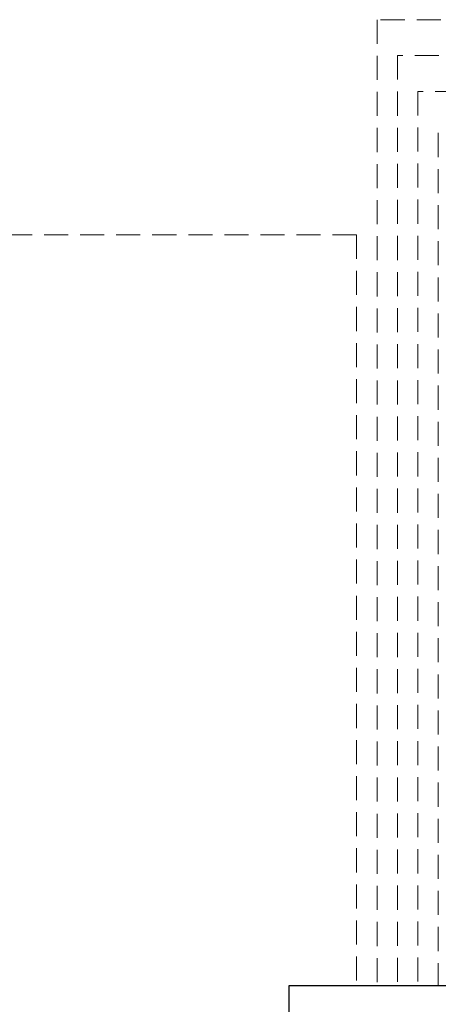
# Model space of a CAD drawing. Header units: millimetres. Extents: x 170 to 590, y -13 to 284.
# Tile 4 of 11: x 251 to 269, y 168 to 209. Entities that reach past the tile are written whole.
import ezdxf

# ---------------------------------------------------------------- set-up
doc = ezdxf.new("R2010")
doc.units = ezdxf.units.MM
doc.linetypes.add('GESTRICHELT2', pattern=[0.375, 0.25, -0.125])
doc.layers.add('PRZEWODY ELEKTRYCZNE', color=3, linetype='GESTRICHELT2', lineweight=15)

msp = doc.modelspace()

# ---------------------------------------------------------------- linework, layer by layer
for p, q in [((262.3192227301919, 168.4685917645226), (262.3192227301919, 149.4061917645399)), ((273.0712227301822, 168.4685917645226), (262.3192227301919, 168.4685917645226))]:
    msp.add_line(p, q)
at = {"layer": 'PRZEWODY ELEKTRYCZNE', "ltscale": 4}
for p, q in [((408.1444338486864, 208.6198451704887), (265.9939565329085, 208.6198451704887)), ((265.9939565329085, 208.6198451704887), (265.9939565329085, 168.4685917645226)), ((370.5610044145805, 207.1299858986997), (266.8445896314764, 207.1299858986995)), ((266.8445896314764, 207.1299858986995), (266.8445896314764, 168.4685917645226)), ((333.9064950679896, 205.6401266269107), (267.6952227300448, 205.6401266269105)), ((267.6952227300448, 205.6401266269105), (267.6952227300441, 168.4685917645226)), ((268.5437043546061, 203.9111715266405), (268.5437043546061, 168.5088436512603)), ((265.1433234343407, 199.6806895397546), (214.3352140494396, 199.6806895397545)), ((265.1433234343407, 199.6806895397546), (265.1433234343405, 168.4685917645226))]:
    msp.add_line(p, q, dxfattribs=at)

doc.saveas('drawing.dxf')
